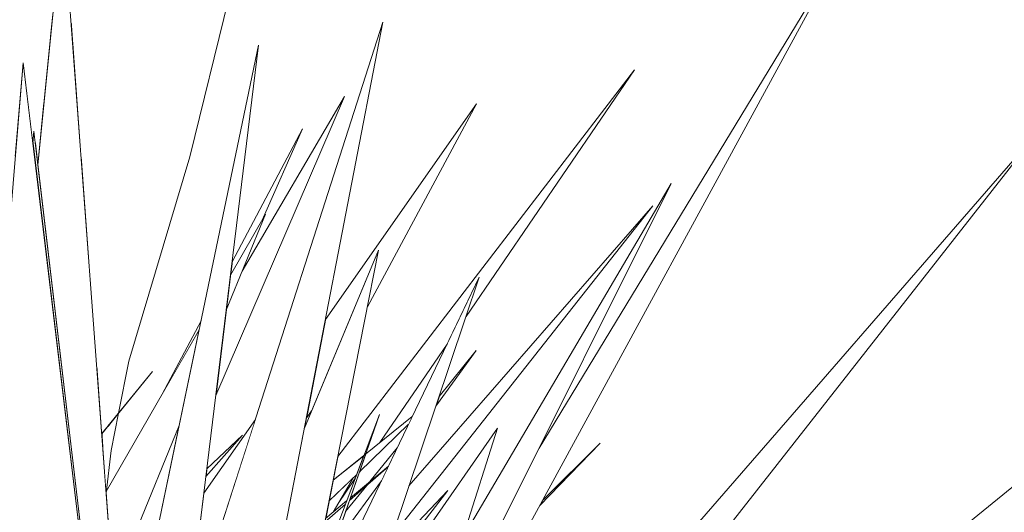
# Model space of a CAD drawing. Header units: millimetres. Extents: x 0 to 650, y -1 to 707.
# Tile 129 of 256: x 500.67 to 504.4, y 342.79 to 344.66. Entities that reach past the tile are written whole.
import ezdxf
from ezdxf.xclip import XClip

# ---------------------------------------------------------------- set-up
doc = ezdxf.new("R2010")
doc.units = ezdxf.units.MM
doc.header["$MEASUREMENT"] = 0
doc.header["$XCLIPFRAME"] = 0
doc.linetypes.add('Wipeout_Contour', pattern=[1000, 0, -1000])
doc.layers.add('Interior - Mobiliário .ARQ', color=7, linetype='Continuous')

# ---------------------------------------------------------------- blocks, each defined once
blk = doc.blocks.new('Desenho_2_2', base_point=(960.5741, 336.178))
at = {"color": 254, "linetype": 'Wipeout_Contour', "lineweight": 0, "ltscale": 4245.256631}
blk.add_wipeout([(500.4957, 342.2829), (500.5782, 341.4847), (500.5834, 341.4716), (500.6721, 342.7465), (500.8714, 341.2912), (500.9405, 342.3382), (500.6794, 344.4963)], dxfattribs=at).dxf.layer = 'Interior - Mobiliário .ARQ'
at = {"color": 254, "linetype": 'Wipeout_Contour', "lineweight": 0, "ltscale": 6074.298565}
blk.add_wipeout([(501.6694, 340.4258), (501.1277, 339.978), (503.0564, 341.5342), (505.2087, 343.5174), (502.872, 341.6222), (501.8589, 340.6875), (501.7507, 340.5381), (504.1722, 342.5773), (501.7144, 340.4647), (501.6723, 340.4298)], dxfattribs=at).dxf.layer = 'Interior - Mobiliário .ARQ'
at = {"color": 254, "linetype": 'Wipeout_Contour', "lineweight": 0, "ltscale": 3640.439983}
blk.add_wipeout([(500.7203, 344.2363), (500.7161, 344.1931), (500.9405, 342.3382), (500.8714, 341.2912), (500.8949, 341.1192), (500.9788, 342.0485)], dxfattribs=at).dxf.layer = 'Interior - Mobiliário .ARQ'
at = {"color": 254, "linetype": 'Wipeout_Contour', "lineweight": 0, "ltscale": 2434.659636}
blk.add_wipeout([(502.4019, 341.7861), (502.2775, 341.6178), (503.1706, 342.5027), (504.5339, 344.2401)], dxfattribs=at).dxf.layer = 'Interior - Mobiliário .ARQ'
at = {"color": 254, "linetype": 'Wipeout_Contour', "lineweight": 0, "ltscale": 3035.572764}
blk.add_wipeout([(500.7353, 344.1093), (500.9107, 342.625), (500.9934, 342.0009), (501.0308, 342.3802), (500.8307, 345.0636)], dxfattribs=at).dxf.layer = 'Interior - Mobiliário .ARQ'
at = {"color": 254, "linetype": 'Wipeout_Contour', "lineweight": 0, "ltscale": 4860.689761}
blk.add_wipeout([(501.7279, 341.7504), (501.6497, 341.3883), (502.1772, 342.4077), (502.3479, 342.6975), (502.479, 343.1106), (501.9702, 342.3794), (501.903, 342.1804), (501.6624, 341.6513)], dxfattribs=at).dxf.layer = 'Interior - Mobiliário .ARQ'
at = {"color": 254, "linetype": 'Wipeout_Contour', "lineweight": 0, "ltscale": 1823.0074}
blk.add_wipeout([(500.7264, 344.1847), (500.7353, 344.1093), (500.7606, 344.3626)], dxfattribs=at).dxf.layer = 'Interior - Mobiliário .ARQ'
at = {"color": 254, "linetype": 'Wipeout_Contour', "lineweight": 0, "ltscale": 3644.053402}
blk.add_wipeout([(501.4327, 341.3041), (501.6624, 341.6513), (501.903, 342.1804), (502.4103, 343.6835), (501.6557, 342.1147), (501.5281, 341.7657)], dxfattribs=at).dxf.layer = 'Interior - Mobiliário .ARQ'
at = {"color": 254, "linetype": 'Wipeout_Contour', "lineweight": 0, "ltscale": 4860.756148}
blk.add_wipeout([(500.5911, 344.5798), (500.6493, 344.134), (500.6794, 344.4963), (500.7161, 344.1931), (500.7203, 344.2363), (500.7264, 344.1847), (500.7606, 344.3626), (500.7841, 344.5978)], dxfattribs=at).dxf.layer = 'Interior - Mobiliário .ARQ'
at = {"color": 254, "linetype": 'Wipeout_Contour', "lineweight": 0, "ltscale": 3646.392583}
blk.add_wipeout([(501.6453, 341.3679), (502.0212, 341.8782), (502.3247, 342.4098), (503.138, 344.0386), (502.1772, 342.4077), (501.6497, 341.3883)], dxfattribs=at).dxf.layer = 'Interior - Mobiliário .ARQ'
at = {"layer": 'Interior - Mobiliário .ARQ', "color": 7, "linetype": 'Continuous', "lineweight": 0}
for p, q in [((500.4957, 342.2829), (500.6794, 344.4963)), ((500.7161, 344.1931), (500.7203, 344.2363))]:
    blk.add_line(p, q, dxfattribs=at)
at = {"color": 254, "linetype": 'Wipeout_Contour', "lineweight": 0, "ltscale": 2430.952689}
blk.add_wipeout([(500.6668, 345.2375), (500.5911, 344.5798), (500.7841, 344.5978), (500.7912, 344.6688)], dxfattribs=at).dxf.layer = 'Interior - Mobiliário .ARQ'
at = {"color": 254, "linetype": 'Wipeout_Contour', "lineweight": 0, "ltscale": 3042.622668}
blk.add_wipeout([(502.3247, 342.4098), (502.0212, 341.8782), (502.4318, 342.4357), (503.7932, 344.9366), (502.6373, 343.0357)], dxfattribs=at).dxf.layer = 'Interior - Mobiliário .ARQ'
at = {"layer": 'Interior - Mobiliário .ARQ', "color": 7, "linetype": 'Continuous', "lineweight": 0}
blk.add_line((503.1706, 342.5027), (504.5339, 344.2401), dxfattribs=at)
at = {"color": 254, "linetype": 'Wipeout_Contour', "lineweight": 0, "ltscale": 3644.26617}
blk.add_wipeout([(501.3533, 341.4578), (501.4854, 341.7221), (501.7664, 342.4641), (502.0284, 343.7863), (501.7468, 343.1113), (501.5302, 341.9927)], dxfattribs=at).dxf.layer = 'Interior - Mobiliário .ARQ'
at = {"color": 254, "linetype": 'Wipeout_Contour', "lineweight": 0, "ltscale": 1825.349478}
blk.add_wipeout([(502.2452, 343.1941), (502.3989, 343.4048), (502.2577, 343.2312)], dxfattribs=at).dxf.layer = 'Interior - Mobiliário .ARQ'
at = {"color": 254, "linetype": 'Wipeout_Contour', "lineweight": 0, "ltscale": 1825.733938}
blk.add_wipeout([(502.6402, 342.8184), (502.8689, 343.0537), (502.6508, 342.838)], dxfattribs=at).dxf.layer = 'Interior - Mobiliário .ARQ'
at = {"color": 254, "linetype": 'Wipeout_Contour', "lineweight": 0, "ltscale": 3643.510301}
blk.add_wipeout([(502.0312, 343.163), (501.4854, 341.7221), (501.5428, 341.837), (501.5281, 341.7657), (501.6557, 342.1147), (501.6937, 342.1938)], dxfattribs=at).dxf.layer = 'Interior - Mobiliário .ARQ'
at = {"color": 254, "linetype": 'Wipeout_Contour', "lineweight": 0, "ltscale": 4249.930814}
blk.add_wipeout([(501.2688, 341.8317), (501.2199, 341.1907), (501.3533, 341.4578), (501.5302, 341.9927), (502.0447, 344.6497), (501.3004, 342.333), (501.225, 341.716)], dxfattribs=at).dxf.layer = 'Interior - Mobiliário .ARQ'
at = {"color": 254, "linetype": 'Wipeout_Contour', "lineweight": 0, "ltscale": 3034.293631}
blk.add_wipeout([(500.9507, 340.9916), (501.225, 341.716), (501.573, 344.5633), (501.0106, 341.8716), (501.0419, 341.6356)], dxfattribs=at).dxf.layer = 'Interior - Mobiliário .ARQ'
at = {"color": 254, "linetype": 'Wipeout_Contour', "lineweight": 0, "ltscale": 1823.852623}
blk.add_wipeout([(501.7468, 343.1113), (501.7739, 343.1764), (501.7539, 343.1478)], dxfattribs=at).dxf.layer = 'Interior - Mobiliário .ARQ'
at = {"color": 254, "linetype": 'Wipeout_Contour', "lineweight": 0, "ltscale": 3039.519496}
blk.add_wipeout([(501.8564, 342.6612), (502.0388, 342.9113), (502.0648, 342.9653), (501.9833, 342.8939), (501.9032, 342.7954)], dxfattribs=at).dxf.layer = 'Interior - Mobiliário .ARQ'
at = {"color": 254, "linetype": 'Wipeout_Contour', "lineweight": 0, "ltscale": 1824.429715}
blk.add_wipeout([(501.3611, 345.0688), (501.1571, 344.3839), (501.3124, 344.1395)], dxfattribs=at).dxf.layer = 'Interior - Mobiliário .ARQ'
at = {"color": 254, "linetype": 'Wipeout_Contour', "lineweight": 0, "ltscale": 2432.696813}
blk.add_wipeout([(501.4725, 343.7413), (501.4664, 343.6913), (501.5862, 343.8999), (501.7395, 344.246)], dxfattribs=at).dxf.layer = 'Interior - Mobiliário .ARQ'
at = {"color": 254, "linetype": 'Wipeout_Contour', "lineweight": 0, "ltscale": 1822.790308}
blk.add_wipeout([(501.2072, 343.2396), (501.3475, 343.484), (501.3547, 343.5184)], dxfattribs=at).dxf.layer = 'Interior - Mobiliário .ARQ'
at = {"color": 254, "linetype": 'Wipeout_Contour', "lineweight": 0, "ltscale": 2429.830653}
blk.add_wipeout([(501.3254, 342.5372), (501.4004, 342.6441), (501.5608, 343.1435), (501.3654, 342.8645)], dxfattribs=at).dxf.layer = 'Interior - Mobiliário .ARQ'
at = {"color": 254, "linetype": 'Wipeout_Contour', "lineweight": 0, "ltscale": 1821.503211}
blk.add_wipeout([(501.2716, 343.1211), (501.0953, 342.6893), (501.2027, 342.7913)], dxfattribs=at).dxf.layer = 'Interior - Mobiliário .ARQ'
at = {"color": 254, "linetype": 'Wipeout_Contour', "lineweight": 0, "ltscale": 1823.884121}
blk.add_wipeout([(501.9954, 342.9088), (502.0657, 342.9671), (502.0988, 343.0359)], dxfattribs=at).dxf.layer = 'Interior - Mobiliário .ARQ'
at = {"color": 254, "linetype": 'Wipeout_Contour', "lineweight": 0, "ltscale": 1823.912641}
blk.add_wipeout([(502.0528, 342.6242), (502.0197, 342.526), (502.2907, 342.8743)], dxfattribs=at).dxf.layer = 'Interior - Mobiliário .ARQ'
at = {"color": 254, "linetype": 'Wipeout_Contour', "lineweight": 0, "ltscale": 6083.709294}
blk.add_wipeout([(501.8733, 343.0034), (501.8556, 342.9141), (501.9723, 343.0077), (502.0312, 343.163), (501.9789, 343.013), (502.0326, 343.056), (502.2881, 343.4294), (502.4103, 343.6835), (502.3601, 343.5346), (502.9991, 344.4686)], dxfattribs=at).dxf.layer = 'Interior - Mobiliário .ARQ'
at = {"color": 254, "linetype": 'Wipeout_Contour', "lineweight": 0, "ltscale": 3036.31358}
blk.add_wipeout([(500.9953, 342.8704), (501.0135, 342.6117), (501.0953, 342.6893), (501.2716, 343.1211), (501.3475, 343.484)], dxfattribs=at).dxf.layer = 'Interior - Mobiliário .ARQ'
at = {"color": 254, "linetype": 'Wipeout_Contour', "lineweight": 0, "ltscale": 1822.732365}
blk.add_wipeout([(501.3766, 342.9562), (501.3732, 342.9283), (501.5118, 343.0846)], dxfattribs=at).dxf.layer = 'Interior - Mobiliário .ARQ'
at = {"layer": 'Interior - Mobiliário .ARQ', "color": 7, "linetype": 'Continuous', "lineweight": 0}
for p, q in [((501.5608, 343.1435), (501.3654, 342.8645)), ((501.5118, 343.0846), (501.3732, 342.9283)), ((501.3766, 342.9562), (501.5118, 343.0846))]:
    blk.add_line(p, q, dxfattribs=at)
at = {"color": 254, "linetype": 'Wipeout_Contour', "lineweight": 0, "ltscale": 2432.577315}
blk.add_wipeout([(501.4501, 343.5581), (501.4107, 343.2353), (501.8992, 344.3682), (501.5108, 343.7065)], dxfattribs=at).dxf.layer = 'Interior - Mobiliário .ARQ'
at = {"color": 254, "linetype": 'Wipeout_Contour', "lineweight": 0, "ltscale": 1825.510161}
blk.add_wipeout([(502.1435, 342.8929), (502.0783, 342.6997), (503.0682, 343.9535)], dxfattribs=at).dxf.layer = 'Interior - Mobiliário .ARQ'
at = {"color": 254, "linetype": 'Wipeout_Contour', "lineweight": 0, "ltscale": 1821.809656}
blk.add_wipeout([(500.9825, 343.0279), (500.9946, 342.8645), (501.0137, 343.026)], dxfattribs=at).dxf.layer = 'Interior - Mobiliário .ARQ'
at = {"color": 254, "linetype": 'Wipeout_Contour', "lineweight": 0, "ltscale": 2431.298088}
blk.add_wipeout([(501.8749, 342.8254), (501.9385, 342.9185), (501.9451, 342.9359), (501.9327, 342.9239)], dxfattribs=at).dxf.layer = 'Interior - Mobiliário .ARQ'
at = {"layer": 'Interior - Mobiliário .ARQ', "color": 7, "linetype": 'Continuous', "lineweight": 0}
for p, q in [((502.4318, 342.4357), (503.7932, 344.9366)), ((503.7932, 344.9366), (502.6373, 343.0357)), ((505.2087, 343.5174), (502.872, 341.6222)), ((502.3479, 342.6975), (502.479, 343.1106)), ((502.8689, 343.0537), (502.6402, 342.8184)), ((502.6508, 342.838), (502.8689, 343.0537))]:
    blk.add_line(p, q, dxfattribs=at)
at = {"color": 254, "linetype": 'Wipeout_Contour', "lineweight": 0, "ltscale": 1825.672971}
blk.add_wipeout([(501.3124, 344.1395), (501.4905, 344.8654), (501.3611, 345.0688)], dxfattribs=at).dxf.layer = 'Interior - Mobiliário .ARQ'
at = {"color": 254, "linetype": 'Wipeout_Contour', "lineweight": 0, "ltscale": 3650.204215}
blk.add_wipeout([(501.7539, 343.1478), (501.7739, 343.1764), (502.0284, 343.7863), (501.9856, 343.5703), (502.3992, 344.3404), (501.8265, 343.5228)], dxfattribs=at).dxf.layer = 'Interior - Mobiliário .ARQ'
at = {"color": 254, "linetype": 'Wipeout_Contour', "lineweight": 0, "ltscale": 1824.220834}
blk.add_wipeout([(501.4501, 343.5581), (501.5987, 343.9217), (501.4664, 343.6913)], dxfattribs=at).dxf.layer = 'Interior - Mobiliário .ARQ'
at = {"color": 254, "linetype": 'Wipeout_Contour', "lineweight": 0, "ltscale": 2428.844632}
blk.add_wipeout([(500.9998, 343.1159), (500.9779, 343.0889), (500.9825, 343.0279), (501.0137, 343.026)], dxfattribs=at).dxf.layer = 'Interior - Mobiliário .ARQ'
at = {"color": 254, "linetype": 'Wipeout_Contour', "lineweight": 0, "ltscale": 2431.391499}
blk.add_wipeout([(501.8268, 342.7689), (501.8558, 342.7929), (501.9327, 342.9239), (501.8398, 342.8343)], dxfattribs=at).dxf.layer = 'Interior - Mobiliário .ARQ'
at = {"layer": 'Interior - Mobiliário .ARQ', "color": 7, "linetype": 'Continuous', "lineweight": 0}
for p, q in [((502.9991, 344.4686), (502.3601, 343.5346)), ((501.4107, 343.2353), (501.8992, 344.3682)), ((501.8992, 344.3682), (501.5108, 343.7065)), ((502.3992, 344.3404), (501.8265, 343.5228)), ((501.9856, 343.5703), (502.3992, 344.3404)), ((501.4725, 343.7413), (501.7395, 344.246)), ((501.7395, 344.246), (501.5862, 343.8999)), ((504.5339, 344.2401), (502.4019, 341.7861)), ((502.1772, 342.4077), (503.138, 344.0386)), ((503.138, 344.0386), (502.3247, 342.4098)), ((501.4501, 343.5581), (501.5987, 343.9217)), ((501.5987, 343.9217), (501.4664, 343.6913)), ((502.3989, 343.4048), (502.2452, 343.1941)), ((502.2577, 343.2312), (502.3989, 343.4048)), ((501.7539, 343.1478), (501.7739, 343.1764))]:
    blk.add_line(p, q, dxfattribs=at)
at = {"color": 254, "linetype": 'Wipeout_Contour', "lineweight": 0, "ltscale": 2433.760879}
blk.add_wipeout([(500.8481, 344.83), (500.8618, 344.6468), (501.3611, 345.0688), (500.9216, 345.2341)], dxfattribs=at).dxf.layer = 'Interior - Mobiliário .ARQ'
at = {"color": 254, "linetype": 'Wipeout_Contour', "lineweight": 0, "ltscale": 2429.483007}
blk.add_wipeout([(500.96, 343.3297), (500.9778, 343.0902), (500.9996, 343.117), (500.9626, 343.3566)], dxfattribs=at).dxf.layer = 'Interior - Mobiliário .ARQ'
at = {"color": 254, "linetype": 'Wipeout_Contour', "lineweight": 0, "ltscale": 2431.090339}
blk.add_wipeout([(501.8239, 342.7544), (501.9024, 342.8231), (501.9071, 342.8355), (501.8268, 342.7689)], dxfattribs=at).dxf.layer = 'Interior - Mobiliário .ARQ'
at = {"layer": 'Interior - Mobiliário .ARQ', "color": 7, "linetype": 'Continuous', "lineweight": 0}
blk.add_line((500.8307, 345.0636), (500.7353, 344.1093), dxfattribs=at)
at = {"color": 254, "linetype": 'Wipeout_Contour', "lineweight": 0, "ltscale": 2432.760394}
blk.add_wipeout([(501.3611, 345.0688), (500.8618, 344.6468), (500.8681, 344.5618), (501.1571, 344.3839)], dxfattribs=at).dxf.layer = 'Interior - Mobiliário .ARQ'
at = {"color": 254, "linetype": 'Wipeout_Contour', "lineweight": 0, "ltscale": 1821.998711}
blk.add_wipeout([(501.0417, 343.1676), (501.003, 343.1198), (501.0137, 343.026)], dxfattribs=at).dxf.layer = 'Interior - Mobiliário .ARQ'
at = {"color": 254, "linetype": 'Wipeout_Contour', "lineweight": 0, "ltscale": 1823.853465}
blk.add_wipeout([(501.9212, 342.8472), (501.9174, 342.8362), (502.0648, 342.9653)], dxfattribs=at).dxf.layer = 'Interior - Mobiliário .ARQ'
at = {"layer": 'Interior - Mobiliário .ARQ', "color": 7, "linetype": 'Continuous', "lineweight": 0}
for p, q in [((500.9946, 342.8645), (501.0137, 343.026)), ((502.2907, 342.8743), (502.0197, 342.526)), ((502.0528, 342.6242), (502.2907, 342.8743))]:
    blk.add_line(p, q, dxfattribs=at)
at = {"color": 254, "linetype": 'Wipeout_Contour', "lineweight": 0, "ltscale": 1823.681216}
blk.add_wipeout([(500.8997, 344.1385), (500.935, 343.6642), (501.1571, 344.3839)], dxfattribs=at).dxf.layer = 'Interior - Mobiliário .ARQ'
at = {"color": 254, "linetype": 'Wipeout_Contour', "lineweight": 0, "ltscale": 2431.568273}
blk.add_wipeout([(501.8398, 342.8343), (501.9451, 342.9359), (501.9723, 343.0077), (501.8556, 342.9141)], dxfattribs=at).dxf.layer = 'Interior - Mobiliário .ARQ'
at = {"layer": 'Interior - Mobiliário .ARQ', "color": 7, "linetype": 'Continuous', "lineweight": 0}
for p, q in [((501.8558, 342.7929), (501.9327, 342.9239)), ((501.9385, 342.9185), (501.8749, 342.8254)), ((502.0388, 342.9113), (501.8564, 342.6612)), ((501.9032, 342.7954), (501.9833, 342.8939)), ((501.9024, 342.8231), (501.8239, 342.7544)), ((501.8268, 342.7689), (501.9071, 342.8355))]:
    blk.add_line(p, q, dxfattribs=at)
at = {"color": 254, "linetype": 'Wipeout_Contour', "lineweight": 0, "ltscale": 1824.112399}
blk.add_wipeout([(501.1571, 344.3839), (500.8681, 344.5618), (500.8997, 344.1385)], dxfattribs=at).dxf.layer = 'Interior - Mobiliário .ARQ'
at = {"color": 254, "linetype": 'Wipeout_Contour', "lineweight": 0, "ltscale": 2429.067068}
blk.add_wipeout([(501.0806, 343.3644), (500.9416, 343.6575), (501.0028, 343.1209), (501.0419, 343.1689)], dxfattribs=at).dxf.layer = 'Interior - Mobiliário .ARQ'
at = {"color": 254, "linetype": 'Wipeout_Contour', "lineweight": 0, "ltscale": 2432.355972}
blk.add_wipeout([(501.9789, 343.013), (501.9556, 342.946), (502.142, 343.1257), (502.156, 343.1549)], dxfattribs=at).dxf.layer = 'Interior - Mobiliário .ARQ'
at = {"layer": 'Interior - Mobiliário .ARQ', "color": 7, "linetype": 'Continuous', "lineweight": 0}
for p, q in [((501.5302, 341.9927), (502.0447, 344.6497)), ((501.8733, 343.0034), (502.9991, 344.4686)), ((502.0783, 342.6997), (503.0682, 343.9535)), ((503.0682, 343.9535), (502.1435, 342.8929)), ((502.0284, 343.7863), (501.7468, 343.1113)), ((501.7664, 342.4641), (502.0284, 343.7863)), ((501.6557, 342.1147), (502.4103, 343.6835)), ((502.4103, 343.6835), (501.903, 342.1804)), ((502.2881, 343.4294), (502.0326, 343.056)), ((502.0312, 343.163), (501.4854, 341.7221)), ((501.6937, 342.1938), (502.0312, 343.163)), ((502.156, 343.1549), (501.9789, 343.013)), ((501.0953, 342.6893), (501.2716, 343.1211)), ((501.9556, 342.946), (502.142, 343.1257)), ((502.479, 343.1106), (501.9702, 342.3794)), ((501.9954, 342.9088), (502.0988, 343.0359)), ((501.9789, 343.013), (501.8556, 342.9141)), ((502.0657, 342.9671), (501.9174, 342.8362)), ((501.9212, 342.8472), (502.0657, 342.9671)), ((501.9608, 342.951), (501.9538, 342.9407)), ((501.8398, 342.8343), (501.9451, 342.9359))]:
    blk.add_line(p, q, dxfattribs=at)
at = {"color": 254, "linetype": 'Wipeout_Contour', "lineweight": 0, "ltscale": 1822.138888}
blk.add_wipeout([(500.9416, 343.6575), (500.9626, 343.3566), (500.9996, 343.117)], dxfattribs=at).dxf.layer = 'Interior - Mobiliário .ARQ'
at = {"layer": 'Interior - Mobiliário .ARQ', "color": 7, "linetype": 'Continuous', "lineweight": 0}
for p, q in [((500.9778, 343.0902), (501.1703, 343.3263)), ((501.1703, 343.3263), (500.9779, 343.0889)), ((501.0137, 343.026), (501.0417, 343.1676))]:
    blk.add_line(p, q, dxfattribs=at)
at = {"color": 254, "linetype": 'Wipeout_Contour', "lineweight": 0, "ltscale": 1823.029066}
blk.add_wipeout([(500.9416, 343.6575), (501.0806, 343.3644), (501.3124, 344.1395)], dxfattribs=at).dxf.layer = 'Interior - Mobiliário .ARQ'
at = {"layer": 'Interior - Mobiliário .ARQ', "color": 7, "linetype": 'Continuous', "lineweight": 0}
for p, q in [((501.2072, 343.2396), (501.3547, 343.5184)), ((501.3475, 343.484), (500.9953, 342.8704)), ((501.0417, 343.1676), (501.0806, 343.3644))]:
    blk.add_line(p, q, dxfattribs=at)
at = {"color": 254, "linetype": 'Wipeout_Contour', "lineweight": 0, "ltscale": 1823.660494}
blk.add_wipeout([(501.1571, 344.3839), (500.9416, 343.6575), (501.3124, 344.1395)], dxfattribs=at).dxf.layer = 'Interior - Mobiliário .ARQ'
at = {"layer": 'Interior - Mobiliário .ARQ', "color": 7, "linetype": 'Continuous', "lineweight": 0}
for p, q in [((501.0308, 342.3802), (500.8307, 345.0636)), ((501.4905, 344.8654), (501.3124, 344.1395)), ((502.0447, 344.6497), (501.3004, 342.333)), ((501.573, 344.5633), (501.0106, 341.8716)), ((501.225, 341.716), (501.573, 344.5633)), ((500.6794, 344.4963), (500.9405, 342.3382)), ((500.7203, 344.2363), (500.9788, 342.0485)), ((501.3124, 344.1395), (501.0806, 343.3644))]:
    blk.add_line(p, q, dxfattribs=at)

msp = doc.modelspace()

# ---------------------------------------------------------------- block references
at = {"color": 7, "linetype": 'Continuous', "lineweight": 0}
ref = msp.add_blockref('Desenho_2_2', (960.5741, 336.178), dxfattribs=at)
XClip(ref).set_block_clipping_path([(351.923237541, 325.8360772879), (633.5139366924, 392.5007536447)])

doc.saveas('drawing.dxf')
